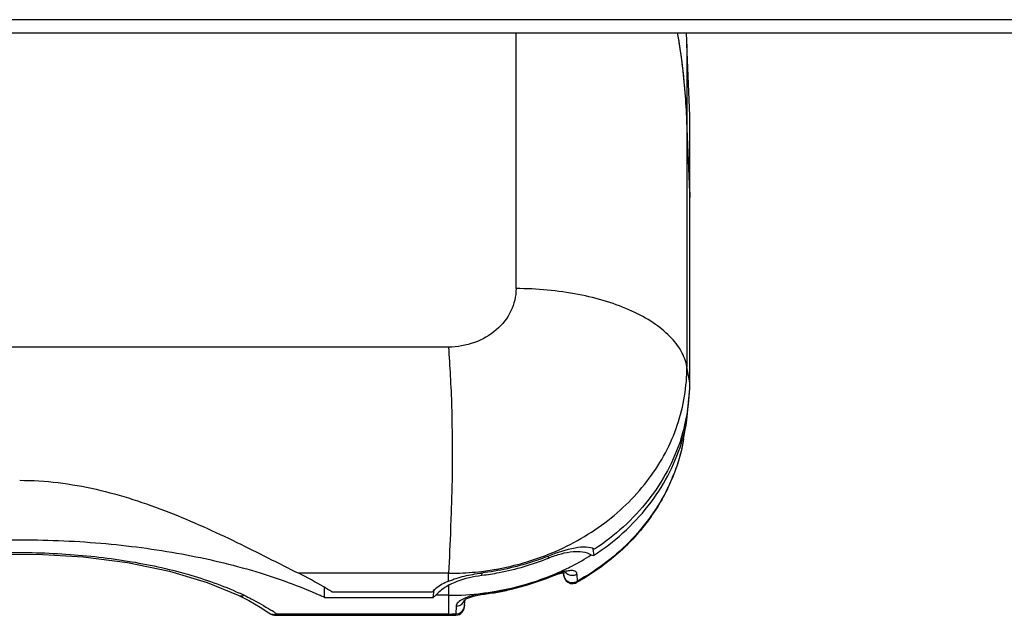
# Model space of a CAD drawing. Header units: inches. Extents: x 0 to 17, y 0 to 11.
# Tile 50 of 104: x 4.181 to 4.633, y 9.517 to 9.791. Entities that reach past the tile are written whole.
import ezdxf

# ---------------------------------------------------------------- set-up
doc = ezdxf.new("R2010")
doc.units = ezdxf.units.IN
doc.header["$LTSCALE"] = 0.935
doc.header["$MEASUREMENT"] = 0
doc.layers.add('1', color=7, linetype='CONTINUOUS')
doc.layers.add('2', color=7, linetype='CONTINUOUS')

msp = doc.modelspace()

# ---------------------------------------------------------------- linework, layer by layer
at = {"layer": '1', "color": 7, "linetype": 'Continuous'}
for p, q in [((4.4090856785, 9.6672157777), (4.4090847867, 9.7846961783)), ((4.4889176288, 9.746619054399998), (4.487525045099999, 9.7794461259)), ((4.487525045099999, 9.7794461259), (4.487525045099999, 9.6312770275)), ((4.4889176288, 9.7114552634), (4.487524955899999, 9.7442844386)), ((4.4889176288, 9.7114552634), (4.4889176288, 9.746619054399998)), ((4.4888142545, 9.6212928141), (4.488814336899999, 9.7138901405)), ((4.4889176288, 9.7114552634), (4.4888142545, 9.7090184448)), ((4.181236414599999, 9.6403714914), (3.9843860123, 9.640368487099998)), ((4.378086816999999, 9.640368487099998), (4.181236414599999, 9.6403714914)), ((4.488814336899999, 9.6239086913), (4.487525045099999, 9.6312770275)), ((4.4875356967, 9.606762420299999), (4.4888142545, 9.6212928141)), ((4.485990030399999, 9.5980309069), (4.487535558, 9.606761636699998)), ((4.444360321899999, 9.5478099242), (4.4447049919, 9.544696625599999)), ((4.423954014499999, 9.5435106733), (4.423843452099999, 9.5444199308)), ((4.4436203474, 9.5449489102), (4.444705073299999, 9.5446966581)), ((4.378086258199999, 9.536500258), (4.309311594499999, 9.536500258)), ((4.378086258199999, 9.5329021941), (4.378086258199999, 9.536500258)), ((4.393310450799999, 9.5366228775), (4.393196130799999, 9.5355902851)), ((4.4308588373, 9.5365174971), (4.4308280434, 9.5367799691)), ((4.430837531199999, 9.5367195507), (4.4308407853, 9.5366669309)), ((4.4310417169, 9.53530444), (4.4308466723, 9.5366383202)), ((4.431055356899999, 9.5354886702), (4.4310320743, 9.536812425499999)), ((4.393196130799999, 9.5355902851), (4.3933925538, 9.5356230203)), ((4.393196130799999, 9.5355902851), (4.393393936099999, 9.5356146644)), ((4.425425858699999, 9.5354453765), (4.4252414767, 9.5350442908)), ((4.4368838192, 9.5322279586), (4.437093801, 9.5328192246)), ((4.437018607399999, 9.5361741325), (4.437093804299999, 9.532819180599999)), ((4.321153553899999, 9.525399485), (4.321153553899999, 9.5300606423)), ((4.324576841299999, 9.5280153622), (4.3706522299, 9.5280153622)), ((4.3711033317, 9.525399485), (4.371474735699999, 9.5287541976)), ((4.3780861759, 9.5310073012), (4.3780861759, 9.517227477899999)), ((4.3938027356, 9.526861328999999), (4.3938743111, 9.5272341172)), ((4.400619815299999, 9.5282607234), (4.400781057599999, 9.5282883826)), ((4.4006201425, 9.528259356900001), (4.400781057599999, 9.5282883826)), ((4.281544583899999, 9.5264497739), (4.2815842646, 9.526431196)), ((4.321153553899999, 9.525399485), (4.3711033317, 9.525399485)), ((4.3780861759, 9.526401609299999), (4.372281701, 9.526401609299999)), ((4.3853606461, 9.5241972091), (4.3852930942, 9.5210705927)), ((4.385481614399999, 9.5220367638), (4.3857525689, 9.524484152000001)), ((4.381575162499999, 9.5213807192), (4.381497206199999, 9.5178638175)), ((4.385481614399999, 9.5220367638), (4.3852938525, 9.5208631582)), ((4.385476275, 9.521963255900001), (4.385481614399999, 9.5220367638)), ((4.3780861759, 9.5178176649), (4.2992052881, 9.5178176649)), ((4.2992052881, 9.5172274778), (4.2992052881, 9.5178176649)), ((4.2992052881, 9.5172274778), (4.3780861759, 9.5172274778)), ((4.381497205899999, 9.517863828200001), (4.382878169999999, 9.5181272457)), ((4.381497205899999, 9.517863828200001), (4.3814975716, 9.5172741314))]:
    msp.add_line(p, q, dxfattribs=at)
for points in [[(4.066894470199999, 9.5183764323), (4.0777931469, 9.5248805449), (4.0920245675, 9.5311373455), (4.108570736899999, 9.5364598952), (4.1270724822, 9.540651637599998), (4.1470425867, 9.5435955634), (4.167941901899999, 9.5451911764), (4.189230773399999, 9.545362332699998), (4.210358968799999, 9.5441152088), (4.230783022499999, 9.5414746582), (4.249931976, 9.537499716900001), (4.2672728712, 9.5323117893), (4.281544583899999, 9.5264497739)], [(4.4252376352, 9.5350427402), (4.426350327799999, 9.5354794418), (4.4285906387, 9.5362397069), (4.430444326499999, 9.5367189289), (4.431790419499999, 9.536933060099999), (4.432233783, 9.5369580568)], [(4.4308588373, 9.5365174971), (4.430925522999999, 9.5359593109), (4.4309865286, 9.5355094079)], [(4.4309865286, 9.5355094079), (4.4310481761, 9.535137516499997), (4.4311426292, 9.5347310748), (4.431316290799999, 9.534229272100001), (4.431598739, 9.5336661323), (4.432048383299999, 9.533044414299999), (4.432810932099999, 9.532373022), (4.433977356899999, 9.5318693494), (4.4353441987, 9.5317768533), (4.436389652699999, 9.5320100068), (4.436879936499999, 9.5322331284)], [(4.28158203, 9.5264263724), (4.286386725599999, 9.5239956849), (4.2915456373, 9.5210288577), (4.2955865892, 9.5183706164)], [(4.3814972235, 9.5172858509), (4.382276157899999, 9.5173876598), (4.383076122, 9.5176672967), (4.383773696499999, 9.5180917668), (4.384345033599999, 9.5186226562), (4.3847760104, 9.5192129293), (4.385072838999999, 9.5198234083), (4.385244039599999, 9.5203825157), (4.3853250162, 9.5207974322), (4.3853879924, 9.521228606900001), (4.3854597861, 9.5218163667), (4.385755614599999, 9.5244863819)], [(4.385160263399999, 9.5240376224), (4.3852048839, 9.524083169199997), (4.3858604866, 9.524563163)], [(4.3858604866, 9.524563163), (4.3872986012, 9.5252738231), (4.3894895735, 9.5260155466), (4.392256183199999, 9.5266315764), (4.393802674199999, 9.5268608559)]]:
    msp.add_lwpolyline(points, dxfattribs=at)
for centre, radius, start, end in [((4.191310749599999, 9.734198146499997), 0.2962709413, 8.5915216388, 9.820191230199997), ((4.181064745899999, 9.7326618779), 0.3066314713, 7.031348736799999, 8.5893520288), ((4.1642511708, 9.7306962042), 0.3235592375, 2.406908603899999, 7.012348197), ((4.405934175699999, 9.623909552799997), 0.0828801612, 358.2017718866, 359.9994043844), ((4.405067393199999, 9.6239644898), 0.0837482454, 348.25063891, 358.1828140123), ((4.403656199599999, 9.624275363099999), 0.0851931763, 342.2881097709, 348.2392075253), ((4.4041374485, 9.621538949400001), 0.0846971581, 343.9826774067, 349.9525871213), ((4.4006485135, 9.6136539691), 0.0867989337, 335.4516022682, 338.4154339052), ((4.384511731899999, 9.6369758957), 0.1101757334, 303.1161889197, 304.2109838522), ((4.4467631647, 9.4868424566), 0.061086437, 111.6492856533, 111.9249258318), ((4.3804400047, 9.6458002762), 0.1190324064, 292.0453235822, 295.4205093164), ((4.3794831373, 9.6479465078), 0.1215206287, 286.1968149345, 292.062667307), ((4.3802263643, 9.646019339), 0.1194554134, 292.0794935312, 292.2335475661), ((4.226683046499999, 9.4057411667), 0.1337117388, 64.4755669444, 65.5229698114), ((4.3924766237, 9.504944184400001), 0.0297719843, 117.4913374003, 118.9047753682), ((4.37813663, 9.6528141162), 0.1264135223, 269.9771325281, 277.1074004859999), ((4.398656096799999, 9.489479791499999), 0.0380559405, 97.2183166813, 97.41705815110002), ((4.3780291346, 9.6539893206), 0.1275930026, 277.0900050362, 280.1816572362), ((4.3782223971, 9.6519804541), 0.1260859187, 277.0980822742, 280.2598347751), ((4.3782256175, 9.6529044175), 0.126640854, 277.0980572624, 280.1854567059), ((4.378564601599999, 9.651111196), 0.1248159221, 280.2529241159, 286.1965061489), ((4.243393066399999, 9.361210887), 0.181671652, 64.657546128, 65.4062861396), ((4.3918057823, 9.5106652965), 0.0157220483, 114.7759295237, 116.7231880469), ((4.382047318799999, 9.5249584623), 0.0033433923, 330.8370130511, 344.6220828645), ((4.2992052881, 9.523526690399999), 0.0062992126, 234.9387512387, 270), ((4.249505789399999, 9.446956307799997), 0.0865528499, 54.9555423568, 57.1365907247), ((4.3780861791, 9.6438675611), 0.1260498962, 269.9999985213, 270.77538764), ((4.378086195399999, 9.6423241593), 0.1250966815, 269.9999910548, 271.5627482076), ((4.3780864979, 9.643844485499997), 0.1260268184, 270.7753846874, 271.5508051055)]:
    msp.add_arc(centre, radius, start, end, dxfattribs=at)
for centre, major_axis, ratio, start_param, end_param in [((4.409084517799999, 9.7652929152), (1.2e-09, 0.1623898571), 0.4848834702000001, -1.4835298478, -1.451023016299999), ((4.3925711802, 9.518134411), (0.0237310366, 0.0007067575), 0.6960864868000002, 2.206446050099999, 2.575220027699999), ((4.392931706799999, 9.5213908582), (0.0237311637, -0.0001018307), 0.4222601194, 2.628140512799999, 2.7402232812)]:
    msp.add_ellipse(centre, major_axis=major_axis, ratio=ratio, start_param=start_param, end_param=end_param, dxfattribs=at)
for points in [[(4.487525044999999, 9.7442823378), (4.4869502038, 9.757832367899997), (4.4855527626, 9.7713792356), (4.483238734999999, 9.7847425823)], [(4.2815842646, 9.526431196), (4.2824061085, 9.526054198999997), (4.283445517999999, 9.526096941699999), (4.284296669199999, 9.5264020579)]]:
    msp.add_open_spline(points, degree=3, dxfattribs=at)
for points, knots in [([(4.4090856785, 9.6672157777), (4.4090856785, 9.6637034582), (4.4073410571, 9.6564502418), (4.4003378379, 9.6475151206), (4.3900442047, 9.641732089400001), (4.382099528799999, 9.640371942), (4.378086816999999, 9.640368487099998)], [0, 0, 0, 0, 0.2331907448, 0.4764601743, 0.7335869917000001, 1, 1, 1, 1]), ([(4.4875248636, 9.6312773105), (4.487086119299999, 9.633784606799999), (4.485080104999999, 9.6389420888), (4.4795988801, 9.6457896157), (4.471841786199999, 9.651972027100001), (4.4620169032, 9.6573123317), (4.4504021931, 9.661601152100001), (4.432723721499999, 9.6659272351), (4.4186335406, 9.6672157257), (4.409084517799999, 9.667215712)], [0, 0, 0, 0, 0.0832439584, 0.1768131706, 0.2839589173, 0.4055588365, 0.5410268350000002, 0.6877110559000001, 1, 1, 1, 1]), ([(4.3780867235, 9.6403699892), (4.3783684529, 9.635957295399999), (4.378891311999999, 9.6268340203), (4.379622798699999, 9.612858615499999), (4.379686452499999, 9.600860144), (4.379728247, 9.5911841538), (4.3798137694, 9.5817311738), (4.3794353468, 9.5704320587), (4.378934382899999, 9.5546097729), (4.378473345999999, 9.5434155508), (4.378086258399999, 9.536500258)], [0, 0, 0, 0, 0.1276224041, 0.2637685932, 0.4038427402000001, 0.4738606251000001, 0.54306366, 0.6766671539, 0.8000922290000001, 1, 1, 1, 1]), ([(4.4237084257, 9.545131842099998), (4.432977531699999, 9.5488216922), (4.4503665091, 9.5584040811), (4.471113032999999, 9.5789378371), (4.4844416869, 9.6038831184), (4.4875248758, 9.6222525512), (4.4875248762, 9.631277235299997)], [0, 0, 0, 0, 0.2637759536, 0.5178528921, 0.7613907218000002, 1, 1, 1, 1]), ([(4.485990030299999, 9.598030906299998), (4.484800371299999, 9.5913104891), (4.4807223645, 9.5779852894), (4.470020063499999, 9.5598171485), (4.455247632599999, 9.544100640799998), (4.443277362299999, 9.5357955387), (4.436883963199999, 9.5322279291)], [0, 0, 0, 0, 0.2417460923, 0.4880858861, 0.7406661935, 1, 1, 1, 1]), ([(4.4848110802, 9.5983569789), (4.481571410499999, 9.588208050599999), (4.470954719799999, 9.5685694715), (4.454427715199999, 9.553718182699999), (4.445125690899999, 9.5475882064)], [0, 0, 0, 0, 0.4888327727, 1, 1, 1, 1]), ([(4.4464571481, 9.545863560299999), (4.455799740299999, 9.552215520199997), (4.4723053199, 9.5675813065), (4.482567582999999, 9.5877861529), (4.485546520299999, 9.5981686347)], [0, 0, 0, 0, 0.5112227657, 1, 1, 1, 1]), ([(4.4859899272, 9.5980309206), (4.485252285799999, 9.5938618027), (4.483833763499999, 9.5883556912), (4.481883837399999, 9.5830454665), (4.4813607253, 9.5817228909)], [0, 0, 0, 0, 0.7485440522, 1, 1, 1, 1]), ([(4.181236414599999, 9.579199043), (4.192999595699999, 9.5791941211), (4.2164994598, 9.5762173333), (4.2496626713, 9.565247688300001), (4.2803205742, 9.551311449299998), (4.299833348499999, 9.5412252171), (4.309311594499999, 9.536500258)], [0, 0, 0, 0, 0.2590456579, 0.5162937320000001, 0.7667749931, 1, 1, 1, 1]), ([(4.479601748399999, 9.5775923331), (4.475368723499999, 9.5683228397), (4.4632928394, 9.5507987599), (4.4464005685, 9.5379976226), (4.4370938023, 9.532819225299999)], [0, 0, 0, 0, 0.4889605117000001, 1, 1, 1, 1]), ([(4.041318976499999, 9.525399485), (4.050638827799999, 9.529811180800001), (4.071206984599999, 9.5374970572), (4.104629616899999, 9.5456070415), (4.1413011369, 9.550657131), (4.179662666, 9.552478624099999), (4.218089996, 9.5509273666), (4.254955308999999, 9.546138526), (4.2886901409, 9.5382631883), (4.3095228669, 9.5307371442), (4.3190001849, 9.526401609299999)], [0, 0, 0, 0, 0.1087556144, 0.2306823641, 0.3621284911, 0.4985823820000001, 0.6352306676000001, 0.767247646, 0.8900775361, 1, 1, 1, 1]), ([(4.065945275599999, 9.519622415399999), (4.0722025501, 9.5236640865), (4.086772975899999, 9.5307881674), (4.111355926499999, 9.5385481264), (4.139413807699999, 9.5437797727), (4.169561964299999, 9.5463352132), (4.2003339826, 9.5459602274), (4.230146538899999, 9.5427647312), (4.257528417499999, 9.5368588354), (4.2744246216, 9.5309233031), (4.282083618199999, 9.5274358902)], [0, 0, 0, 0, 0.100287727, 0.2168489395, 0.34625163, 0.4837180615, 0.6235734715, 0.7599467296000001, 0.8866997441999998, 1, 1, 1, 1]), ([(4.4451256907, 9.5475882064), (4.4439469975, 9.5481961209), (4.440868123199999, 9.5487248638), (4.433613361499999, 9.5479536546), (4.427905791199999, 9.546007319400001), (4.4239378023, 9.544431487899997)], [0, 0, 0, 0, 0.1820895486, 0.4138094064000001, 1, 1, 1, 1]), ([(4.424226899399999, 9.5436198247), (4.426076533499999, 9.5443539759), (4.429700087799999, 9.5455878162), (4.436129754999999, 9.5468859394), (4.441272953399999, 9.5465611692), (4.4436203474, 9.5449489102)], [0, 0, 0, 0, 0.2995069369, 0.5713989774, 1, 1, 1, 1]), ([(4.393185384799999, 9.537406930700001), (4.3958217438, 9.5377249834), (4.4062142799, 9.5393153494), (4.416409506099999, 9.5422262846), (4.4237084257, 9.545131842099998)], [0, 0, 0, 0, 0.2526266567, 1, 1, 1, 1]), ([(4.4239378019, 9.5444314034), (4.421498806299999, 9.5434580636), (4.4115448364, 9.5398638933), (4.4011202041, 9.537587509), (4.393224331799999, 9.5366324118)], [0, 0, 0, 0, 0.2482204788, 1, 1, 1, 1]), ([(4.393393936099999, 9.5356146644), (4.3960296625, 9.5359416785), (4.406442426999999, 9.5375755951), (4.4166486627, 9.5405512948), (4.423954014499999, 9.5435106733)], [0, 0, 0, 0, 0.2520353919, 1, 1, 1, 1]), ([(4.431535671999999, 9.5382923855), (4.432581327, 9.538789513), (4.4367080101, 9.540826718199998), (4.440713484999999, 9.5431105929), (4.4436213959, 9.544956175)], [0, 0, 0, 0, 0.2515914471, 1, 1, 1, 1]), ([(4.324576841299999, 9.5280153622), (4.3233642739, 9.528766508), (4.318376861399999, 9.5317722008), (4.313246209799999, 9.5345388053), (4.309311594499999, 9.536500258)], [0, 0, 0, 0, 0.2449637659, 1, 1, 1, 1]), ([(4.378065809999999, 9.5328931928), (4.380391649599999, 9.5338695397), (4.3854028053, 9.5354074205), (4.390550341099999, 9.5363089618), (4.3932243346, 9.536632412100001)], [0, 0, 0, 0, 0.483605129, 1, 1, 1, 1]), ([(4.378086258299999, 9.5365004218), (4.379319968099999, 9.5365015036), (4.384363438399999, 9.5365730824), (4.389402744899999, 9.536950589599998), (4.393185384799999, 9.537406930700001)], [0, 0, 0, 0, 0.2446004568, 1, 1, 1, 1]), ([(4.4314061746, 9.5373573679), (4.430942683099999, 9.5372570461), (4.428908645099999, 9.5367551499), (4.426927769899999, 9.5360535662), (4.4254262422, 9.535445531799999)], [0, 0, 0, 0, 0.2264475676, 1, 1, 1, 1]), ([(4.4308466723, 9.5366383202), (4.430844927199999, 9.5366537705), (4.4308414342, 9.5366847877), (4.430837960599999, 9.5367158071), (4.430836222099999, 9.536731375)], [0, 0, 0, 0, 0.4981377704, 1, 1, 1, 1]), ([(4.4370178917, 9.5361764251), (4.437027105, 9.536545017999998), (4.436622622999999, 9.5373782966), (4.4352058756, 9.5377758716), (4.4334528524, 9.53774079), (4.4321317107, 9.537514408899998), (4.4314061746, 9.5373573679)], [0, 0, 0, 0, 0.173116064, 0.3747066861, 0.6514573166, 1, 1, 1, 1]), ([(4.4318846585, 9.536905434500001), (4.4324434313, 9.5362904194), (4.4335186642, 9.535713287), (4.434634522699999, 9.5356098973), (4.4349220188, 9.5356112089)], [0, 0, 0, 0, 0.7429474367, 1, 1, 1, 1]), ([(4.378086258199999, 9.5329021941), (4.377338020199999, 9.5325880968), (4.374644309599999, 9.5313299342), (4.372135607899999, 9.5295926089), (4.3706522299, 9.5280153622)], [0, 0, 0, 0, 0.2726145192, 1, 1, 1, 1]), ([(4.378733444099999, 9.5313543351), (4.379800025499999, 9.531909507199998), (4.3844055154, 9.533973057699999), (4.389388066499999, 9.5351240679), (4.3931961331, 9.5355902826)], [0, 0, 0, 0, 0.2386264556, 1, 1, 1, 1]), ([(4.400583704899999, 9.5284056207), (4.402694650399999, 9.5287848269), (4.411039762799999, 9.5305023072), (4.4192098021, 9.533077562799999), (4.425117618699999, 9.535470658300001)], [0, 0, 0, 0, 0.2517637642, 1, 1, 1, 1]), ([(4.4006798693, 9.5279106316), (4.4027929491, 9.528293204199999), (4.4111487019, 9.530028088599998), (4.419326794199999, 9.5326267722), (4.425237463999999, 9.5350426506)], [0, 0, 0, 0, 0.2516690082, 1, 1, 1, 1]), ([(4.4310555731, 9.5354890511), (4.431155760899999, 9.5346559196), (4.4321058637, 9.5329041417), (4.434003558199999, 9.5322571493), (4.434973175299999, 9.5322688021)], [0, 0, 0, 0, 0.4639120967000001, 1, 1, 1, 1]), ([(4.434922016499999, 9.5356120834), (4.435120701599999, 9.5356129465), (4.4358480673, 9.5356659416), (4.4365600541, 9.535908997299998), (4.437017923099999, 9.5361750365)], [0, 0, 0, 0, 0.2728336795, 1, 1, 1, 1]), ([(4.434973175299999, 9.5322687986), (4.4351715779, 9.532271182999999), (4.435903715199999, 9.5323272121), (4.4366314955, 9.5325475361), (4.437093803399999, 9.5328191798)], [0, 0, 0, 0, 0.2700929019, 1, 1, 1, 1]), ([(4.2842968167, 9.526401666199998), (4.2853927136, 9.5258782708), (4.2895524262, 9.5238197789), (4.2935947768, 9.5215181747), (4.296472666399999, 9.519657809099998)], [0, 0, 0, 0, 0.2616652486, 1, 1, 1, 1]), ([(4.3847358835, 9.5247080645), (4.383907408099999, 9.5242905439), (4.3825391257, 9.5235090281), (4.381582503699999, 9.5220320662), (4.381575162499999, 9.521380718)], [0, 0, 0, 0, 0.5874999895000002, 1, 1, 1, 1]), ([(4.381575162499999, 9.521380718), (4.382246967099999, 9.5213973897), (4.3836085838, 9.5217475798), (4.384637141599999, 9.5227389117), (4.3849668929, 9.523329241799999)], [0, 0, 0, 0, 0.4984523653, 1, 1, 1, 1]), ([(4.3937434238, 9.5272173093), (4.392961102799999, 9.5271154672), (4.3900548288, 9.5266419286), (4.387176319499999, 9.5258454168), (4.3852171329, 9.5249401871)], [0, 0, 0, 0, 0.2676918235, 1, 1, 1, 1]), ([(4.2955860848, 9.518371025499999), (4.296097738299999, 9.518012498), (4.2973205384, 9.5175530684), (4.298599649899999, 9.5176635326), (4.2992052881, 9.5178176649)], [0, 0, 0, 0, 0.4999286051, 1, 1, 1, 1]), ([(4.382878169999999, 9.5181272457), (4.3835271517, 9.5183685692), (4.384678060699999, 9.5191566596), (4.3852262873, 9.5204469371), (4.3852930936, 9.521070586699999)], [0, 0, 0, 0, 0.5246965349, 1, 1, 1, 1])]:
    msp.add_open_spline(points, degree=3, knots=knots, dxfattribs=at)
at = {"layer": '2', "color": 7, "linetype": 'Continuous'}
for p, q in [((5.4524148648, 9.790665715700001), (2.122655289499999, 9.790665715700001)), ((2.128945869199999, 9.7846961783), (5.446124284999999, 9.7846961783))]:
    msp.add_line(p, q, dxfattribs=at)

doc.saveas('drawing.dxf')
